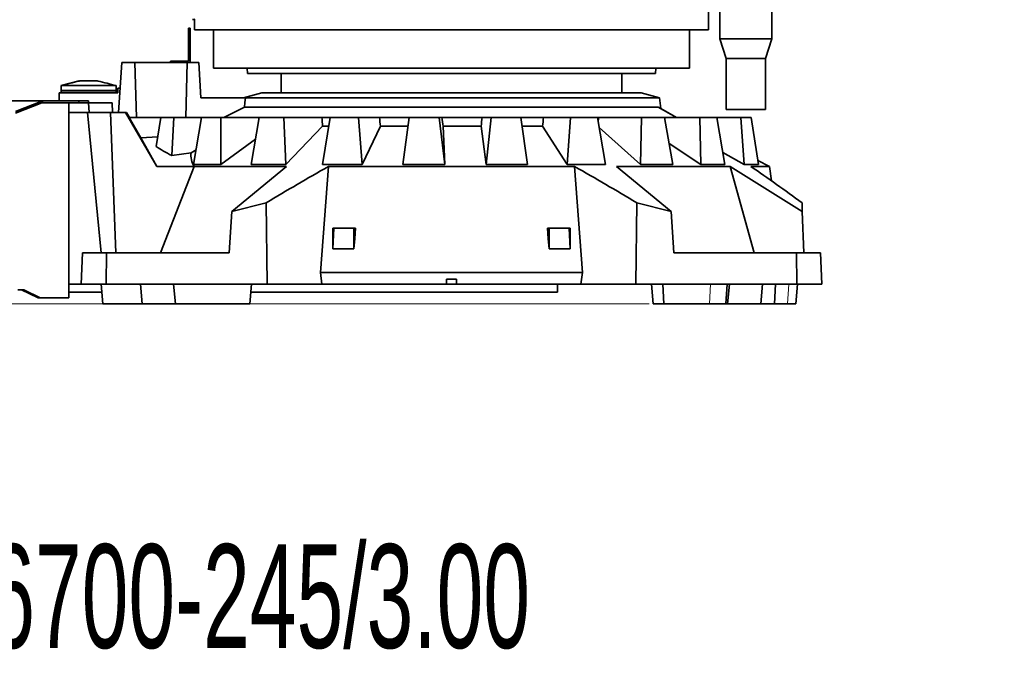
# Model space of a CAD drawing. Header units: millimetres. Extents: x 0 to 11920, y 0 to 8400.
# Tile 41 of 55: x 7454 to 8458, y 4578 to 5245. Entities that reach past the tile are written whole.
import ezdxf

# ---------------------------------------------------------------- set-up
doc = ezdxf.new("R2010")
doc.units = ezdxf.units.MM
doc.header["$LTSCALE"] = 20
doc.layers.add('SVART_TEXT', color=7, linetype='Continuous')
doc.styles.add('SLDTEXTSTYLE0', font='TXT', dxfattribs={"width": 0.605})
doc.dimstyles.new('SLDDIMSTYLE1', dxfattribs={"dimtxt": 70, "dimasz": 70, "dimexe": 0, "dimexo": 0.0625, "dimgap": 17.5, "dimtad": 1, "dimdec": 0, "dimrnd": 1e-09, "dimzin": 12, "dimdsep": 46, "dimtxsty": 'SLDTEXTSTYLE0', "dimsah": 1, "dimcen": 0.09, "dimadec": 0, "dimazin": 3, "dimtfac": 1, "dimtofl": 0, "dimtmove": 0, "dimatfit": 3, "dimfxl": 1, "dimfrac": 2, "dimtolj": 1, "dimtzin": 12, "dimarcsym": 0})

# ---------------------------------------------------------------- blocks, each defined once
blk = doc.blocks.new('_D_6')
at = {"color": 7, "linetype": 'Continuous', "lineweight": 0}
for p, q in [((8029.1, 7276.5), (6852.1, 7276.5)), ((6882.1, 7276.5), (6882.1, 4955.4)), ((8095.6, 4955.4), (6852.1, 4955.4))]:
    blk.add_line(p, q, dxfattribs=at)
at = {"color": 7, "linetype": 'Continuous', "lineweight": 18}
for points in [[(6882.1, 7276.5), (6872.1, 7206.5), (6892.1, 7206.5)], [(6882.1, 4955.4), (6892.1, 5025.4), (6872.1, 5025.4)]]:
    blk.add_solid(points, dxfattribs=at)
at = {"color": 7, "linetype": 'Continuous', "lineweight": 18, "insert": (6791.9, 6009), "char_height": 70, "attachment_point": 1, "rotation": 90, "style": 'SLDTEXTSTYLE0'}
blk.add_mtext('2321', dxfattribs=at)

msp = doc.modelspace()

# ---------------------------------------------------------------- linework, layer by layer
at = {"color": 7, "linetype": 'Continuous', "lineweight": 35}
for p, q in [((8156.12, 5234.77), (8156.12, 5320.77)), ((8167.62, 5320.77), (8167.62, 5225.57)), ((8220.62, 5225.57), (8220.62, 5320.77)), ((7632.12, 5245.12), (7632.12, 5239.77)), ((7632.12, 5239.77), (7632.12, 5234.77)), ((7632.12, 5239.77), (7632.12, 5239.77)), ((7626.12, 5236.37), (7627.62, 5236.37)), ((7626.12, 5233.87), (7626.12, 5236.37)), ((7626.12, 5202.87), (7626.12, 5233.87)), ((7627.62, 5233.87), (7626.12, 5233.87)), ((7627.62, 5236.37), (7627.62, 5233.87)), ((7627.62, 5201.37), (7627.62, 5233.87)), ((8156.12, 5234.77), (7632.12, 5234.77)), ((7651.62, 5234.77), (7651.62, 5195.77)), ((8136.62, 5195.77), (8136.62, 5234.77)), ((8167.62, 5225.57), (8174.12, 5205.57)), ((8220.62, 5225.57), (8167.62, 5225.57)), ((8214.12, 5205.57), (8220.62, 5225.57)), ((7554.75, 5150.37), (7558.18, 5201.37)), ((7571.18, 5201.37), (7558.18, 5201.37)), ((7624.79, 5201.37), (7571.18, 5201.37)), ((7573.17, 5145.37), (7571.18, 5201.37)), ((7607.62, 5201.37), (7607.62, 5202.87)), ((7607.62, 5202.87), (7611.62, 5202.87)), ((7611.62, 5202.87), (7611.62, 5201.37)), ((7611.62, 5202.87), (7626.12, 5202.87)), ((7623.18, 5145.37), (7624.79, 5201.37)), ((7636.52, 5201.37), (7624.79, 5201.37)), ((7638.64, 5165.37), (7636.52, 5201.37)), ((8174.12, 5205.57), (8174.12, 5153.57)), ((8214.12, 5205.57), (8174.12, 5205.57)), ((8214.12, 5153.57), (8214.12, 5205.57)), ((8136.62, 5195.77), (7651.62, 5195.77)), ((7685.89, 5195.77), (7686.12, 5190.27)), ((8102.12, 5190.27), (7686.12, 5190.27)), ((7720.62, 5190.27), (7720.62, 5170.37)), ((8067.62, 5170.37), (8067.62, 5190.27)), ((8102.12, 5190.27), (8102.35, 5195.77)), ((7514.62, 5182.87), (7496.12, 5177.87)), ((7514.87, 5182.87), (7516.22, 5182.87)), ((7521.94, 5182.87), (7516.22, 5182.87)), ((7521.94, 5182.87), (7526.29, 5182.87)), ((7526.29, 5182.87), (7532.02, 5182.87)), ((7533.37, 5182.87), (7532.02, 5182.87)), ((7494.12, 5170.37), (7554.12, 5170.37)), ((7494.12, 5170.37), (7494.12, 5162.37)), ((7496.12, 5172.87), (7496.12, 5177.87)), ((7496.12, 5177.87), (7552.12, 5177.87)), ((7496.12, 5172.87), (7552.12, 5172.87)), ((7496.25, 5172.37), (7496.12, 5172.87)), ((7496.12, 5170.37), (7496.12, 5172.37)), ((7552.12, 5172.37), (7496.12, 5172.37)), ((7551.98, 5172.37), (7552.12, 5172.87)), ((7552.12, 5172.87), (7552.12, 5177.87)), ((7552.12, 5170.37), (7552.12, 5172.37)), ((7554.12, 5170.37), (7554.12, 5175.37)), ((7554.12, 5175.37), (7556.43, 5175.37)), ((7700.89, 5170.37), (7682.12, 5165.37)), ((8087.35, 5170.37), (7700.89, 5170.37)), ((8106.12, 5165.37), (8087.35, 5170.37)), ((7262.12, 5162.37), (7476.88, 5162.37)), ((7449.54, 5151.62), (7476.63, 5162)), ((7449.54, 5149.8), (7476.63, 5160.18)), ((7476.63, 5160.18), (7476.63, 5162)), ((7476.63, 5160.18), (7477.12, 5160.37)), ((7477.12, 5162.37), (7476.88, 5162.37)), ((7477.12, 5162.37), (7477.12, 5160.37)), ((7477.12, 5162.37), (7514.12, 5162.37)), ((7477.12, 5160.37), (7514.12, 5160.37)), ((7504.12, 5160.37), (7504.12, 4961.37)), ((7514.12, 5162.37), (7514.12, 5160.37)), ((7514.12, 5162.37), (7524.12, 5162.37)), ((7514.12, 5160.37), (7524.12, 5160.37)), ((7524.12, 5162.37), (7524.12, 5160.37)), ((7524.12, 5160.37), (7524.64, 5150.37)), ((7548.12, 5160.37), (7524.12, 5160.37)), ((7548.12, 5160.37), (7548.64, 5150.37)), ((7638.64, 5165.37), (7684.08, 5165.37)), ((7684.08, 5165.37), (8106.12, 5165.37)), ((8107.46, 5154.41), (8106.12, 5165.37)), ((7504.12, 5150.37), (7523.08, 5150.37)), ((7523.08, 5150.37), (7537.03, 5007.37)), ((7523.08, 5150.37), (7546.63, 5150.37)), ((7546.63, 5150.37), (7551.81, 5007.37)), ((7546.63, 5150.37), (7561.87, 5150.37)), ((7561.87, 5150.37), (7593.59, 5095.37)), ((7561.87, 5150.37), (7562.95, 5150.37)), ((7562.95, 5150.37), (7565.83, 5145.37)), ((7662.1, 5145.37), (7683.02, 5155.99)), ((7683.02, 5155.99), (8104.68, 5155.99)), ((8123.43, 5145.38), (8104.68, 5155.99)), ((8107.46, 5154.41), (8123.43, 5145.38)), ((8214.12, 5153.57), (8174.12, 5153.57)), ((7565.62, 5145.37), (7577.53, 5124.61)), ((7565.62, 5145.37), (7597.95, 5145.37)), ((7593.21, 5115.65), (7597.95, 5145.37)), ((7610.92, 5145.37), (7597.95, 5145.37)), ((7608.96, 5106.61), (7610.92, 5145.37)), ((7639.4, 5145.37), (7610.92, 5145.37)), ((7631.21, 5097.56), (7639.4, 5145.37)), ((7659.14, 5145.37), (7639.4, 5145.37)), ((7658.85, 5097.56), (7659.14, 5145.37)), ((7698.21, 5145.37), (7659.14, 5145.37)), ((7690.01, 5097.56), (7698.21, 5145.37)), ((7723.36, 5145.37), (7698.21, 5145.37)), ((7725.22, 5097.56), (7723.36, 5145.37)), ((7762.03, 5145.37), (7723.36, 5145.37)), ((7762.03, 5145.37), (7770.28, 5145.37)), ((7762.71, 5097.56), (7770.37, 5145.37)), ((7799.23, 5145.37), (7770.37, 5145.37)), ((7803.11, 5097.56), (7799.23, 5145.37)), ((7820.71, 5145.37), (7799.23, 5145.37)), ((7820.71, 5145.37), (7850.94, 5145.37)), ((7844.37, 5097.56), (7850.97, 5145.37)), ((7881.56, 5145.37), (7850.97, 5145.37)), ((7887.19, 5097.56), (7881.56, 5145.37)), ((7884.4, 5145.37), (7881.56, 5145.37)), ((7884.4, 5145.37), (7925.36, 5145.37)), ((7934.5, 5145.37), (7925.36, 5145.37)), ((7929.41, 5097.56), (7934.5, 5145.37)), ((7964.74, 5145.37), (7934.5, 5145.37)), ((7971.75, 5097.56), (7964.74, 5145.37)), ((7964.74, 5145.37), (7987.85, 5145.37)), ((8015.29, 5145.37), (7987.85, 5145.37)), ((8012.06, 5097.56), (8015.29, 5145.37)), ((8043.11, 5145.37), (8015.29, 5145.37)), ((8051.02, 5097.56), (8043.11, 5145.37)), ((8043.12, 5145.37), (8043.95, 5145.37)), ((8087.81, 5145.37), (8043.95, 5145.37)), ((8086.66, 5097.56), (8087.81, 5145.37)), ((8111.33, 5145.37), (8087.81, 5145.37)), ((8119.59, 5097.56), (8111.33, 5145.37)), ((8147.14, 5145.37), (8111.33, 5145.37)), ((8123.43, 5145.38), (8123.45, 5145.37)), ((8148.14, 5097.56), (8147.14, 5145.37)), ((8164.75, 5145.37), (8147.14, 5145.37)), ((8172.8, 5097.56), (8164.75, 5145.37)), ((8189.22, 5145.37), (8164.75, 5145.37)), ((8192.32, 5097.56), (8189.22, 5145.37)), ((8199.72, 5145.37), (8189.22, 5145.37)), ((8207.02, 5097.56), (8199.72, 5145.37)), ((7762.71, 5136.38), (7725.22, 5097.56)), ((7762.71, 5136.38), (7768.85, 5136.38)), ((7821.63, 5136.38), (7803.11, 5097.56)), ((7821.63, 5136.38), (7849.69, 5136.38)), ((7885.48, 5136.38), (7887.19, 5097.56)), ((7885.48, 5136.38), (7924.32, 5136.38)), ((7929.41, 5097.56), (7924.32, 5136.38)), ((7966.08, 5136.38), (7987, 5136.38)), ((8012.06, 5097.56), (7987, 5136.38)), ((8086.66, 5097.56), (8044.82, 5135.07)), ((7577.53, 5124.61), (7594.78, 5125.5)), ((7593.59, 5095.37), (7577.53, 5124.61)), ((7694.4, 5123.16), (7658.85, 5097.56)), ((7608.96, 5106.61), (7628.63, 5109.29)), ((7633.73, 5112.26), (7628.63, 5109.29)), ((8148.14, 5097.56), (8115.9, 5118.92)), ((8192.32, 5097.56), (8170.79, 5109.51)), ((8218.39, 5095.37), (8206.44, 5101.39)), ((7631.68, 5095.37), (7593.59, 5095.37)), ((7631.68, 5095.37), (7597.62, 5007.37)), ((7658.85, 5097.56), (7631.21, 5097.56)), ((7631.68, 5095.37), (7726.04, 5095.37)), ((7670.24, 5049.59), (7726.04, 5095.37)), ((7725.22, 5097.56), (7690.01, 5097.56)), ((7768.6, 5095.37), (7760.72, 4987.37)), ((7762.71, 5097.56), (7803.11, 5097.56)), ((7768.6, 5095.37), (8019.64, 5095.37)), ((7887.19, 5097.56), (7844.37, 5097.56)), ((7971.75, 5097.56), (7929.41, 5097.56)), ((8051.02, 5097.56), (8012.06, 5097.56)), ((8062.19, 5095.37), (8178.2, 5095.37)), ((8062.19, 5095.37), (8118, 5049.59)), ((8119.59, 5097.56), (8086.66, 5097.56)), ((8172.8, 5097.56), (8148.14, 5097.56)), ((8251.75, 5049.57), (8178.2, 5095.37)), ((8202.55, 5007.37), (8178.2, 5095.37)), ((8192.32, 5097.56), (8207.02, 5097.56)), ((8199.43, 5095.37), (8218.39, 5095.37)), ((8220.48, 5080.59), (8218.39, 5095.37)), ((7670.24, 5049.59), (7667.34, 5007.37)), ((7705.25, 5058.44), (7670.24, 5049.59)), ((7706.26, 4975.37), (7705.25, 5058.44)), ((8081.97, 4975.37), (8082.98, 5058.44)), ((8118, 5049.59), (8082.98, 5058.44)), ((8118, 5049.59), (8120.9, 5007.37)), ((8251.44, 5058.44), (8251.75, 5049.57)), ((8251.75, 5049.57), (8253.22, 5007.37)), ((7773.07, 5032.37), (7774.02, 5032.37)), ((7773.22, 5011.42), (7774.02, 5032.37)), ((7774.02, 5032.37), (7794.41, 5032.37)), ((7794.5, 5011.42), (7794.41, 5032.37)), ((7794.41, 5032.37), (7796.35, 5032.37)), ((7991.89, 5032.37), (7993.83, 5032.37)), ((7993.74, 5011.42), (7993.83, 5032.37)), ((7993.83, 5032.37), (8014.22, 5032.37)), ((8015.02, 5011.42), (8014.22, 5032.37)), ((8014.22, 5032.37), (8015.17, 5032.37)), ((7794.5, 5011.42), (7773.22, 5011.42)), ((8015.02, 5011.42), (7993.74, 5011.42)), ((7516.7, 4975.37), (7517.82, 5007.37)), ((7517.82, 5007.37), (7542.41, 5007.37)), ((7542.41, 5007.37), (7541.94, 4975.37)), ((7542.41, 5007.37), (7667.34, 5007.37)), ((8120.9, 5007.37), (8245.83, 5007.37)), ((8246.29, 4975.37), (8245.83, 5007.37)), ((8245.83, 5007.37), (8270.42, 5007.37)), ((8270.42, 5007.37), (8271.54, 4975.37)), ((7760.72, 4987.37), (7762.1, 4975.37)), ((7760.72, 4987.37), (8027.52, 4987.37)), ((7889.12, 4980.37), (7899.12, 4980.37)), ((7889.12, 4980.37), (7889.12, 4975.37)), ((7899.12, 4980.37), (7899.12, 4975.37)), ((8027.52, 4987.37), (8026.14, 4975.37)), ((7457.98, 4969.37), (7451.98, 4969.37)), ((7455.86, 4969.37), (7472.83, 4961.37)), ((7457.98, 4969.37), (7474.96, 4961.37)), ((7504.12, 4975.37), (7516.7, 4975.37)), ((7541.94, 4975.37), (7516.7, 4975.37)), ((7537.03, 4975.37), (7538.78, 4955.37)), ((7706.26, 4975.37), (7541.94, 4975.37)), ((7578.71, 4955.37), (7577.05, 4975.37)), ((7610.86, 4975.37), (7612.61, 4955.37)), ((7688.61, 4955.37), (7690.36, 4975.37)), ((7762.1, 4975.37), (7706.26, 4975.37)), ((7762.1, 4975.37), (7889.12, 4975.37)), ((7899.12, 4975.37), (7889.12, 4975.37)), ((7899.12, 4975.37), (8026.14, 4975.37)), ((8002.12, 4975.37), (8002.12, 4967.27)), ((8026.14, 4975.37), (8081.97, 4975.37)), ((8246.29, 4975.37), (8081.97, 4975.37)), ((8097.87, 4975.37), (8099.62, 4955.37)), ((8109.64, 4975.37), (8110.75, 4955.37)), ((8173.68, 4955.37), (8175.18, 4975.37)), ((8175.62, 4955.37), (8177.37, 4975.37)), ((8211.18, 4975.37), (8209.53, 4955.37)), ((8224.49, 4975.37), (8223.47, 4955.37)), ((8245.01, 4955.37), (8246.76, 4975.37)), ((8271.54, 4975.37), (8246.29, 4975.37)), ((7474.96, 4961.37), (7472.83, 4961.37)), ((7474.96, 4961.37), (7502.36, 4961.37)), ((7502.36, 4961.37), (7504.12, 4961.37)), ((7537.74, 4967.27), (7504.12, 4967.27)), ((8002.12, 4967.27), (7689.65, 4967.27)), ((7578.71, 4955.37), (7538.78, 4955.37)), ((7612.66, 4955.37), (7578.71, 4955.37)), ((7688.61, 4955.37), (7612.61, 4955.37)), ((8110.75, 4955.37), (8099.62, 4955.37)), ((8110.75, 4955.37), (8157.25, 4955.37)), ((8157.25, 4955.37), (8173.68, 4955.37)), ((8175.62, 4955.37), (8173.68, 4955.37)), ((8209.53, 4955.37), (8175.57, 4955.37)), ((8223.47, 4955.37), (8209.53, 4955.37)), ((8223.47, 4955.37), (8236.73, 4955.37)), ((8236.73, 4955.37), (8245.01, 4955.37))]:
    msp.add_line(p, q, dxfattribs=at)
at = {"color": 8, "linetype": 'Continuous', "lineweight": 18}
for p, q in [((8110.75, 4955.37), (8109.78, 4975.37)), ((8157.25, 4955.37), (8158.32, 4975.37)), ((8236.73, 4955.37), (8238.12, 4975.37))]:
    msp.add_line(p, q, dxfattribs=at)
at = {"color": 7, "linetype": 'Continuous', "lineweight": 35, "flags": 128}
for points in [[(7683.02, 5155.99), (7683.56, 5160.8), (7684.08, 5165.37)], [(8027.52, 4987.37), (8023.58, 5041.43), (8019.64, 5095.37)], [(7773.22, 5011.42), (7773.14, 5021.89), (7773.07, 5032.37)], [(7796.35, 5032.37), (7795.42, 5021.89), (7794.5, 5011.42)], [(7993.74, 5011.42), (7992.81, 5021.89), (7991.89, 5032.37)], [(8015.17, 5032.37), (8015.09, 5021.89), (8015.02, 5011.42)]]:
    msp.add_lwpolyline(points, dxfattribs=at)
at = {"color": 7, "linetype": 'Continuous', "lineweight": 35}
for centre, major_axis, ratio, start_param, end_param in [((7630.12, 5245.16), (2.5, -0.22), 0.0871506, 0.6483381, 1.5784797), ((7894.12, 5222.07), (261.99, -23.1), 0.0871506, 3.1034584, 3.1435725), ((8003.38, 4093.19), (-256.87, 2465.08), 0.0586173, 1.1237069, 1.1277347), ((8017.5, 4093.19), (-289.37, 2465.11), 0.0324803, 1.1260022, 1.13003), ((8023.21, 4093.19), (-302.45, 2465.13), 0.0042947, 1.1292881, 1.1333159), ((7765.96, 4093.19), (300.32, 2465.12), 0.013808, 5.1510247, 5.1550525), ((7774.55, 4093.19), (280.63, 2465.1), 0.0415075, 5.1540677, 5.1580955), ((7791.28, 4093.19), (242.01, 2465.07), 0.0665719, 5.1582878, 5.159906), ((7894.12, 5142.92), (320.15, 0), 0.2494449, 3.4900237, 3.6134913), ((7894.12, 5107.12), (265.6, 0), 0.2879135, 3.1132703, 3.295866)]:
    msp.add_ellipse(centre, major_axis=major_axis, ratio=ratio, start_param=start_param, end_param=end_param, dxfattribs=at)
for points, knots in [([(7496.12, 5177.87), (7499.17, 5178.65), (7505.29, 5180.2), (7511.98, 5181.93), (7515.63, 5182.74), (7516.22, 5182.87)], [0, 0, 0, 0, 0.4564872, 0.9129789, 1, 1, 1, 1]), ([(7552.12, 5177.87), (7549.06, 5178.65), (7542.95, 5180.2), (7536.26, 5181.93), (7532.6, 5182.74), (7532.02, 5182.87)], [0, 0, 0, 0, 0.45648721, 0.91297888, 1, 1, 1, 1]), ([(7476.63, 5162), (7476.67, 5162.06), (7476.75, 5162.18), (7476.84, 5162.31), (7476.88, 5162.37)], [0, 0, 0, 0, 0.5026451, 1, 1, 1, 1]), ([(7768.6, 5095.37), (7758.01, 5089.3), (7736.83, 5077.17), (7715.78, 5064.68), (7705.25, 5058.44)], [0, 0, 0, 0, 0.4999795, 1, 1, 1, 1]), ([(8082.98, 5058.44), (8072.46, 5064.68), (8051.41, 5077.17), (8030.23, 5089.3), (8019.64, 5095.37)], [0, 0, 0, 0, 0.4999834, 1, 1, 1, 1]), ([(8199.43, 5095.37), (8208.12, 5089.3), (8225.5, 5077.17), (8242.79, 5064.68), (8251.44, 5058.44)], [0, 0, 0, 0, 0.4999798, 1, 1, 1, 1])]:
    msp.add_open_spline(points, degree=3, knots=knots, dxfattribs=at)

# ---------------------------------------------------------------- texts
at = {"layer": 'SVART_TEXT', "insert": (7255.39, 4710.03), "char_height": 105.8333, "attachment_point": 1, "style": 'SLDTEXTSTYLE0'}
msp.add_mtext('IRB 6700-245/3.00', dxfattribs=at)

# ---------------------------------------------------------------- dimensions: what is measured, and where the dimension line sits
at = {"color": 7, "linetype": 'Continuous', "lineweight": 18}
dim = msp.add_linear_dim(base=(6882.12, 4955.37), p1=(8033.12, 7276.52), p2=(8099.62, 4955.37), angle=90, dimstyle='SLDDIMSTYLE1', dxfattribs=at)
dim.commit()
dim.dimension.update_dxf_attribs({"geometry": '_D_6', "text_midpoint": (6882.12, 6115.94), "dimtype": 160})

doc.saveas('drawing.dxf')
